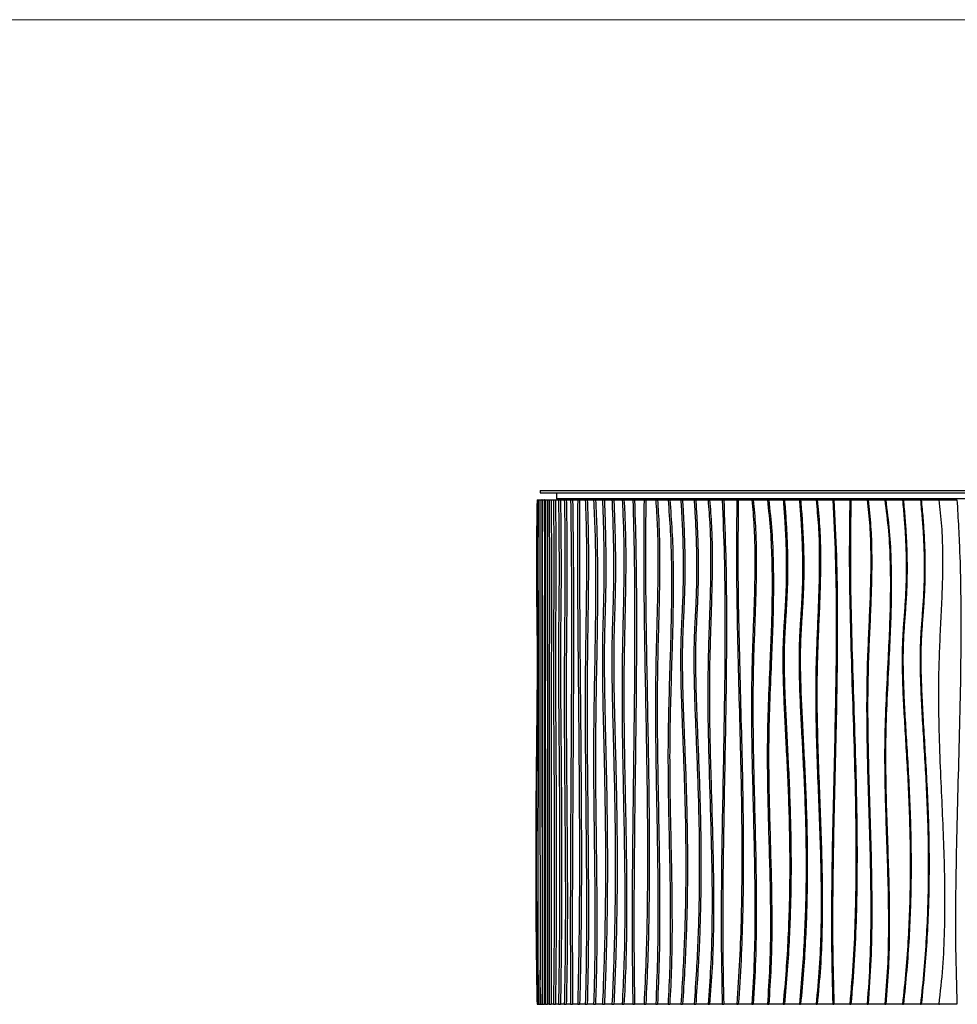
# Model space of a CAD drawing. Header units: millimetres. Extents: x 5 to 415, y 5 to 292.
# Tile 41 of 79: x 130 to 176, y 243 to 292. Entities that reach past the tile are written whole.
import ezdxf

# ---------------------------------------------------------------- set-up
doc = ezdxf.new("R2010")
doc.units = ezdxf.units.MM
doc.layers.add('TABELLA', color=7, linetype='Continuous')

msp = doc.modelspace()

# ---------------------------------------------------------------- linework, layer by layer
at = {"color": 7, "linetype": 'Continuous', "lineweight": 25}
for p, q in [((155.886, 268.756), (155.886, 268.656)), ((155.886, 268.756), (204.486, 268.756)), ((155.738, 268.306), (155.751, 268.306)), ((155.751, 268.306), (155.799, 268.306)), ((155.799, 268.306), (155.881, 268.306)), ((155.881, 268.306), (155.981, 268.306)), ((155.886, 268.656), (204.486, 268.656)), ((155.997, 268.306), (155.981, 268.306)), ((155.997, 268.306), (156.097, 268.306)), ((156.105, 268.306), (156.097, 268.306)), ((156.105, 268.306), (156.147, 268.306)), ((156.147, 268.306), (156.247, 268.306)), ((156.247, 268.306), (156.33, 268.306)), ((156.33, 268.306), (156.43, 268.306)), ((156.43, 268.306), (156.546, 268.306)), ((156.546, 268.306), (156.646, 268.306)), ((156.646, 268.306), (156.795, 268.306)), ((156.692, 268.656), (156.692, 268.356)), ((203.68, 268.356), (156.692, 268.356)), ((156.795, 268.306), (156.894, 268.306)), ((156.894, 268.306), (157.081, 268.306)), ((157.081, 268.306), (157.179, 268.306)), ((157.179, 268.306), (157.395, 268.306)), ((157.395, 268.306), (157.493, 268.306)), ((157.493, 268.306), (157.742, 268.306)), ((157.742, 268.306), (157.838, 268.306)), ((157.838, 268.306), (158.119, 268.306)), ((158.119, 268.306), (158.215, 268.306)), ((158.215, 268.306), (158.527, 268.306)), ((158.527, 268.306), (158.622, 268.306)), ((158.622, 268.306), (158.966, 268.306)), ((158.966, 268.306), (159.06, 268.306)), ((159.06, 268.306), (159.434, 268.306)), ((159.434, 268.306), (159.526, 268.306)), ((159.526, 268.306), (159.937, 268.306)), ((159.937, 268.306), (160.027, 268.306)), ((160.027, 268.306), (160.462, 268.306)), ((160.462, 268.306), (160.551, 268.306)), ((160.551, 268.306), (161.015, 268.306)), ((161.015, 268.306), (161.103, 268.306)), ((161.103, 268.306), (161.595, 268.306)), ((161.595, 268.306), (161.68, 268.306)), ((161.68, 268.306), (162.201, 268.306)), ((162.201, 268.306), (162.284, 268.306)), ((162.284, 268.306), (162.832, 268.306)), ((162.832, 268.306), (162.913, 268.306)), ((162.913, 268.306), (163.487, 268.306)), ((163.487, 268.306), (163.566, 268.306)), ((163.566, 268.306), (164.172, 268.306)), ((164.172, 268.306), (164.249, 268.306)), ((164.249, 268.306), (164.873, 268.306)), ((164.873, 268.306), (164.947, 268.306)), ((164.947, 268.306), (165.596, 268.306)), ((165.596, 268.306), (165.667, 268.306)), ((165.667, 268.306), (166.338, 268.306)), ((166.338, 268.306), (166.407, 268.306)), ((166.407, 268.306), (167.1, 268.306)), ((167.1, 268.306), (167.166, 268.306)), ((167.166, 268.306), (167.88, 268.306)), ((167.88, 268.306), (167.944, 268.306)), ((167.944, 268.306), (168.678, 268.306)), ((168.678, 268.306), (168.738, 268.306)), ((168.738, 268.306), (169.5, 268.306)), ((169.5, 268.306), (169.557, 268.306)), ((169.557, 268.306), (170.328, 268.306)), ((170.328, 268.306), (170.382, 268.306)), ((170.382, 268.306), (171.17, 268.306)), ((171.17, 268.306), (171.221, 268.306)), ((171.221, 268.306), (172.025, 268.306)), ((172.025, 268.306), (172.073, 268.306)), ((172.073, 268.306), (172.891, 268.306)), ((172.891, 268.306), (172.936, 268.306)), ((172.936, 268.306), (173.767, 268.306)), ((173.767, 268.306), (173.808, 268.306)), ((173.808, 268.306), (174.653, 268.306)), ((174.653, 268.306), (174.69, 268.306)), ((174.69, 268.306), (175.555, 268.306)), ((175.555, 268.306), (175.589, 268.306)), ((175.589, 268.306), (176.454, 268.306)), ((155.883, 245.098), (155.899, 243.406)), ((155.738, 243.406), (155.751, 243.406)), ((155.751, 243.406), (155.799, 243.406)), ((155.799, 243.406), (155.881, 243.406)), ((155.881, 243.406), (155.981, 243.406)), ((155.981, 243.406), (155.997, 243.406)), ((155.997, 243.406), (156.097, 243.406)), ((156.097, 243.406), (156.105, 243.406)), ((156.147, 243.406), (156.105, 243.406)), ((156.147, 243.406), (156.247, 243.406)), ((156.33, 243.406), (156.247, 243.406)), ((156.33, 243.406), (156.43, 243.406)), ((156.546, 243.406), (156.43, 243.406)), ((156.546, 243.406), (156.646, 243.406)), ((156.795, 243.406), (156.646, 243.406)), ((156.795, 243.406), (156.894, 243.406)), ((157.081, 243.406), (156.894, 243.406)), ((157.081, 243.406), (157.179, 243.406)), ((157.395, 243.406), (157.179, 243.406)), ((157.395, 243.406), (157.493, 243.406)), ((157.742, 243.406), (157.493, 243.406)), ((157.742, 243.406), (157.838, 243.406)), ((158.119, 243.406), (157.838, 243.406)), ((158.119, 243.406), (158.215, 243.406)), ((158.527, 243.406), (158.215, 243.406)), ((158.527, 243.406), (158.622, 243.406)), ((158.966, 243.406), (158.622, 243.406)), ((158.966, 243.406), (159.06, 243.406)), ((159.434, 243.406), (159.06, 243.406)), ((159.434, 243.406), (159.526, 243.406)), ((159.937, 243.406), (159.526, 243.406)), ((159.937, 243.406), (160.027, 243.406)), ((160.462, 243.406), (160.027, 243.406)), ((160.462, 243.406), (160.551, 243.406)), ((161.015, 243.406), (160.551, 243.406)), ((161.015, 243.406), (161.103, 243.406)), ((161.595, 243.406), (161.103, 243.406)), ((161.595, 243.406), (161.68, 243.406)), ((162.201, 243.406), (161.68, 243.406)), ((162.201, 243.406), (162.284, 243.406)), ((162.832, 243.406), (162.284, 243.406)), ((162.832, 243.406), (162.913, 243.406)), ((163.487, 243.406), (162.913, 243.406)), ((163.487, 243.406), (163.566, 243.406)), ((164.172, 243.406), (163.566, 243.406)), ((164.172, 243.406), (164.249, 243.406)), ((164.873, 243.406), (164.249, 243.406)), ((164.873, 243.406), (164.947, 243.406)), ((165.596, 243.406), (164.947, 243.406)), ((165.596, 243.406), (165.667, 243.406)), ((166.338, 243.406), (165.667, 243.406)), ((166.338, 243.406), (166.407, 243.406)), ((167.1, 243.406), (166.407, 243.406)), ((167.1, 243.406), (167.166, 243.406)), ((167.88, 243.406), (167.166, 243.406)), ((167.88, 243.406), (167.944, 243.406)), ((168.678, 243.406), (167.944, 243.406)), ((168.678, 243.406), (168.738, 243.406)), ((169.5, 243.406), (168.738, 243.406)), ((169.5, 243.406), (169.557, 243.406)), ((170.328, 243.406), (169.557, 243.406)), ((170.328, 243.406), (170.382, 243.406)), ((171.17, 243.406), (170.382, 243.406)), ((171.17, 243.406), (171.221, 243.406)), ((172.025, 243.406), (171.221, 243.406)), ((172.025, 243.406), (172.073, 243.406)), ((172.891, 243.406), (172.073, 243.406)), ((172.891, 243.406), (172.936, 243.406)), ((173.767, 243.406), (172.936, 243.406)), ((173.767, 243.406), (173.808, 243.406)), ((174.653, 243.406), (173.808, 243.406)), ((174.653, 243.406), (174.69, 243.406)), ((175.555, 243.406), (174.69, 243.406)), ((175.555, 243.406), (175.589, 243.406)), ((176.454, 243.406), (175.589, 243.406))]:
    msp.add_line(p, q, dxfattribs=at)
for points, knots in [([(155.738, 268.306), (155.733, 268.002), (155.723, 267.424), (155.714, 266.598), (155.708, 265.854), (155.705, 265.181), (155.706, 264.571), (155.708, 264.014), (155.714, 263.374), (155.723, 262.654), (155.734, 261.839), (155.741, 260.932), (155.741, 259.89), (155.734, 258.689), (155.722, 257.41), (155.707, 256.047), (155.692, 254.594), (155.679, 253.045), (155.671, 251.395), (155.67, 249.775), (155.676, 248.194), (155.688, 246.664), (155.707, 245.058), (155.727, 243.966), (155.738, 243.406)], [0, 0, 0, 0, 0.0367776, 0.0698355, 0.0995807, 0.1264174, 0.1507455, 0.1729586, 0.1934435, 0.2277612, 0.2598169, 0.2918548, 0.3369819, 0.3850726, 0.4363743, 0.4910896, 0.5494043, 0.611509, 0.6776136, 0.7479588, 0.8063853, 0.8677528, 0.9322295, 1, 1, 1, 1]), ([(155.751, 268.306), (155.747, 268.002), (155.74, 267.424), (155.732, 266.598), (155.728, 265.854), (155.726, 265.181), (155.726, 264.571), (155.728, 264.014), (155.732, 263.374), (155.739, 262.654), (155.748, 261.839), (155.754, 260.932), (155.754, 259.89), (155.748, 258.689), (155.739, 257.41), (155.727, 256.047), (155.716, 254.594), (155.706, 253.045), (155.7, 251.395), (155.699, 249.775), (155.703, 248.194), (155.712, 246.664), (155.728, 245.058), (155.743, 243.966), (155.751, 243.406)], [0, 0, 0, 0, 0.036778, 0.069835, 0.099581, 0.126417, 0.150745, 0.172959, 0.193444, 0.227761, 0.259817, 0.291855, 0.336982, 0.385073, 0.436374, 0.49109, 0.549404, 0.611509, 0.677614, 0.747959, 0.806385, 0.867753, 0.93223, 1, 1, 1, 1]), ([(155.799, 268.306), (155.795, 267.873), (155.786, 267.01), (155.782, 265.707), (155.783, 264.405), (155.787, 263.104), (155.793, 261.803), (155.8, 260.253), (155.802, 258.452), (155.798, 256.402), (155.79, 254.427), (155.782, 252.524), (155.776, 250.697), (155.772, 248.87), (155.774, 247.045), (155.781, 245.22), (155.793, 244.011), (155.799, 243.406)], [0, 0, 0, 0, 0.052431, 0.104616, 0.156778, 0.209001, 0.261279, 0.313571, 0.395731, 0.477948, 0.56023, 0.633694, 0.707091, 0.780375, 0.853546, 0.92669, 1, 1, 1, 1]), ([(155.881, 268.306), (155.879, 267.377), (155.873, 265.52), (155.871, 262.73), (155.872, 259.942), (155.875, 257.153), (155.879, 254.381), (155.883, 251.625), (155.885, 248.885), (155.886, 246.145), (155.883, 244.319), (155.881, 243.406)], [0, 0, 0, 0, 0.1120636, 0.2240162, 0.3359651, 0.4479495, 0.5599643, 0.6699835, 0.779986, 0.8899749, 1, 1, 1, 1]), ([(155.981, 268.306), (155.979, 267.377), (155.973, 265.52), (155.971, 262.73), (155.972, 259.942), (155.975, 257.153), (155.979, 254.381), (155.983, 251.625), (155.985, 248.885), (155.985, 246.145), (155.983, 244.319), (155.981, 243.406)], [0, 0, 0, 0, 0.1120636, 0.2240162, 0.3359651, 0.4479495, 0.5599643, 0.6699835, 0.779986, 0.8899749, 1, 1, 1, 1]), ([(155.997, 268.306), (155.997, 267.376), (155.998, 265.516), (155.997, 262.725), (155.996, 259.933), (155.995, 257.141), (155.994, 254.549), (155.993, 252.157), (155.993, 249.966), (155.994, 247.776), (155.995, 245.587), (155.996, 244.133), (155.997, 243.406)], [0, 0, 0, 0, 0.111934, 0.223961, 0.336079, 0.44823, 0.560338, 0.648348, 0.736281, 0.824152, 0.912022, 1, 1, 1, 1]), ([(156.097, 268.306), (156.097, 267.376), (156.098, 265.516), (156.097, 262.725), (156.096, 259.933), (156.095, 257.141), (156.094, 254.549), (156.093, 252.157), (156.093, 249.966), (156.094, 247.776), (156.095, 245.587), (156.096, 244.133), (156.097, 243.406)], [0, 0, 0, 0, 0.111934, 0.223961, 0.336079, 0.44823, 0.560338, 0.648348, 0.736281, 0.824152, 0.912022, 1, 1, 1, 1]), ([(156.147, 268.306), (156.148, 267.873), (156.151, 267.01), (156.152, 265.707), (156.152, 264.406), (156.151, 263.105), (156.149, 261.804), (156.147, 260.255), (156.146, 258.457), (156.146, 256.41), (156.148, 254.315), (156.15, 252.172), (156.152, 249.98), (156.152, 247.788), (156.151, 245.594), (156.148, 244.136), (156.147, 243.406)], [0, 0, 0, 0, 0.052421, 0.104622, 0.156803, 0.209041, 0.261328, 0.313621, 0.395738, 0.477846, 0.559985, 0.648008, 0.736005, 0.823955, 0.9119, 1, 1, 1, 1]), ([(156.247, 268.306), (156.248, 267.873), (156.251, 267.01), (156.252, 265.707), (156.252, 264.406), (156.251, 263.105), (156.249, 261.804), (156.247, 260.255), (156.246, 258.457), (156.246, 256.41), (156.248, 254.315), (156.25, 252.172), (156.252, 249.98), (156.252, 247.788), (156.251, 245.594), (156.248, 244.136), (156.247, 243.406)], [0, 0, 0, 0, 0.052421, 0.104622, 0.156803, 0.209041, 0.261328, 0.313621, 0.395738, 0.477846, 0.559985, 0.648008, 0.736005, 0.823955, 0.9119, 1, 1, 1, 1]), ([(156.33, 268.306), (156.335, 267.79), (156.344, 266.76), (156.349, 265.2), (156.35, 263.639), (156.347, 262.076), (156.341, 260.351), (156.334, 258.463), (156.329, 256.412), (156.33, 254.435), (156.334, 252.534), (156.338, 250.707), (156.342, 248.882), (156.343, 247.056), (156.341, 245.228), (156.334, 244.014), (156.33, 243.406)], [0, 0, 0, 0, 0.062695, 0.125195, 0.187748, 0.250452, 0.313296, 0.39568, 0.477991, 0.560181, 0.633534, 0.70686, 0.780132, 0.853345, 0.92657, 1, 1, 1, 1]), ([(156.43, 268.306), (156.434, 267.79), (156.444, 266.76), (156.449, 265.2), (156.45, 263.639), (156.447, 262.076), (156.441, 260.351), (156.434, 258.463), (156.429, 256.412), (156.43, 254.435), (156.433, 252.534), (156.438, 250.707), (156.442, 248.882), (156.443, 247.056), (156.44, 245.228), (156.433, 244.014), (156.43, 243.406)], [0, 0, 0, 0, 0.062695, 0.125195, 0.187748, 0.250452, 0.313296, 0.39568, 0.477991, 0.560181, 0.633534, 0.70686, 0.780132, 0.853345, 0.92657, 1, 1, 1, 1]), ([(156.546, 268.306), (156.549, 268.002), (156.555, 267.424), (156.561, 266.598), (156.565, 265.854), (156.567, 265.181), (156.566, 264.571), (156.565, 264.014), (156.561, 263.374), (156.556, 262.654), (156.549, 261.839), (156.544, 260.932), (156.544, 259.89), (156.549, 258.689), (156.556, 257.41), (156.565, 256.047), (156.575, 254.594), (156.583, 253.045), (156.588, 251.395), (156.589, 249.775), (156.585, 248.194), (156.578, 246.664), (156.565, 245.058), (156.553, 243.966), (156.546, 243.406)], [0, 0, 0, 0, 0.036778, 0.069835, 0.099581, 0.126417, 0.150745, 0.172959, 0.193444, 0.227761, 0.259817, 0.291855, 0.336982, 0.385073, 0.436374, 0.49109, 0.549404, 0.611509, 0.677614, 0.747959, 0.806385, 0.867753, 0.93223, 1, 1, 1, 1]), ([(156.646, 268.306), (156.649, 268.002), (156.655, 267.424), (156.661, 266.598), (156.665, 265.854), (156.666, 265.181), (156.666, 264.571), (156.664, 264.014), (156.661, 263.374), (156.655, 262.654), (156.648, 261.839), (156.643, 260.932), (156.644, 259.89), (156.648, 258.689), (156.656, 257.41), (156.665, 256.047), (156.674, 254.594), (156.682, 253.045), (156.687, 251.395), (156.688, 249.775), (156.685, 248.194), (156.677, 246.664), (156.665, 245.058), (156.652, 243.966), (156.646, 243.406)], [0, 0, 0, 0, 0.036778, 0.069835, 0.099581, 0.126417, 0.150745, 0.172959, 0.193444, 0.227761, 0.259817, 0.291855, 0.336982, 0.385073, 0.436374, 0.49109, 0.549404, 0.611509, 0.677614, 0.747959, 0.806385, 0.867753, 0.93223, 1, 1, 1, 1]), ([(156.795, 268.306), (156.8, 268.002), (156.808, 267.424), (156.816, 266.598), (156.821, 265.854), (156.823, 265.181), (156.823, 264.571), (156.821, 264.014), (156.816, 263.374), (156.808, 262.654), (156.799, 261.839), (156.792, 260.932), (156.792, 259.89), (156.799, 258.689), (156.809, 257.41), (156.822, 256.047), (156.834, 254.594), (156.845, 253.045), (156.852, 251.395), (156.853, 249.775), (156.849, 248.194), (156.838, 246.664), (156.821, 245.058), (156.804, 243.966), (156.795, 243.406)], [0, 0, 0, 0, 0.036778, 0.069835, 0.099581, 0.126417, 0.150745, 0.172959, 0.193444, 0.227761, 0.259817, 0.291855, 0.336982, 0.385073, 0.436374, 0.49109, 0.549404, 0.611509, 0.677614, 0.747959, 0.806385, 0.867753, 0.93223, 1, 1, 1, 1]), ([(156.894, 268.306), (156.899, 268.002), (156.907, 267.424), (156.915, 266.598), (156.92, 265.854), (156.922, 265.181), (156.922, 264.571), (156.92, 264.014), (156.915, 263.374), (156.907, 262.654), (156.898, 261.839), (156.891, 260.932), (156.891, 259.89), (156.898, 258.689), (156.908, 257.41), (156.921, 256.047), (156.933, 254.594), (156.944, 253.045), (156.951, 251.395), (156.952, 249.775), (156.948, 248.194), (156.937, 246.664), (156.92, 245.058), (156.903, 243.966), (156.894, 243.406)], [0, 0, 0, 0, 0.036778, 0.069835, 0.099581, 0.126417, 0.150745, 0.172959, 0.193444, 0.227761, 0.259817, 0.291855, 0.336982, 0.385073, 0.436374, 0.49109, 0.549404, 0.611509, 0.677614, 0.747959, 0.806385, 0.867753, 0.93223, 1, 1, 1, 1]), ([(157.081, 268.306), (157.09, 267.873), (157.109, 267.01), (157.117, 265.707), (157.115, 264.405), (157.105, 263.104), (157.093, 261.803), (157.08, 260.253), (157.076, 258.452), (157.084, 256.402), (157.099, 254.427), (157.115, 252.524), (157.129, 250.697), (157.136, 248.87), (157.133, 247.045), (157.119, 245.22), (157.093, 244.011), (157.081, 243.406)], [0, 0, 0, 0, 0.0524314, 0.1046165, 0.1567784, 0.2090007, 0.2612785, 0.3135711, 0.3957307, 0.477948, 0.5602295, 0.6336943, 0.7070915, 0.7803746, 0.8535463, 0.9266898, 1, 1, 1, 1]), ([(157.179, 268.306), (157.189, 267.873), (157.207, 267.01), (157.215, 265.707), (157.213, 264.405), (157.204, 263.104), (157.192, 261.803), (157.178, 260.253), (157.174, 258.452), (157.183, 256.402), (157.197, 254.427), (157.214, 252.524), (157.227, 250.697), (157.235, 248.87), (157.232, 247.045), (157.217, 245.22), (157.192, 244.011), (157.179, 243.406)], [0, 0, 0, 0, 0.0524314, 0.1046165, 0.1567784, 0.2090007, 0.2612785, 0.3135711, 0.3957307, 0.477948, 0.5602295, 0.6336943, 0.7070915, 0.7803746, 0.8535463, 0.9266898, 1, 1, 1, 1]), ([(157.395, 268.306), (157.407, 267.377), (157.43, 265.52), (157.439, 262.73), (157.436, 259.942), (157.423, 257.153), (157.406, 254.381), (157.39, 251.625), (157.379, 248.885), (157.377, 246.145), (157.389, 244.319), (157.395, 243.406)], [0, 0, 0, 0, 0.1120636, 0.2240162, 0.3359651, 0.4479495, 0.5599643, 0.6699835, 0.779986, 0.8899749, 1, 1, 1, 1]), ([(157.493, 268.306), (157.505, 267.377), (157.528, 265.52), (157.537, 262.73), (157.534, 259.942), (157.521, 257.153), (157.504, 254.381), (157.487, 251.625), (157.477, 248.885), (157.475, 246.145), (157.487, 244.319), (157.493, 243.406)], [0, 0, 0, 0, 0.1120636, 0.2240162, 0.3359651, 0.4479495, 0.5599643, 0.6699835, 0.779986, 0.8899749, 1, 1, 1, 1]), ([(157.742, 268.306), (157.737, 267.376), (157.729, 265.516), (157.742, 262.725), (157.765, 259.933), (157.792, 257.141), (157.814, 254.549), (157.827, 252.157), (157.83, 249.966), (157.819, 247.776), (157.793, 245.587), (157.759, 244.133), (157.742, 243.406)], [0, 0, 0, 0, 0.111934, 0.223961, 0.336079, 0.44823, 0.560338, 0.648348, 0.736281, 0.824152, 0.912022, 1, 1, 1, 1]), ([(157.838, 268.306), (157.834, 267.376), (157.826, 265.516), (157.839, 262.725), (157.862, 259.933), (157.889, 257.141), (157.911, 254.549), (157.924, 252.157), (157.927, 249.966), (157.916, 247.776), (157.89, 245.587), (157.856, 244.133), (157.838, 243.406)], [0, 0, 0, 0, 0.111934, 0.223961, 0.336079, 0.44823, 0.560338, 0.648348, 0.736281, 0.824152, 0.912022, 1, 1, 1, 1]), ([(158.119, 268.306), (158.134, 267.873), (158.164, 267.01), (158.177, 265.707), (158.175, 264.406), (158.161, 263.105), (158.141, 261.804), (158.119, 260.255), (158.108, 258.457), (158.114, 256.41), (158.131, 254.315), (158.153, 252.172), (158.172, 249.98), (158.179, 247.788), (158.168, 245.594), (158.135, 244.136), (158.119, 243.406)], [0, 0, 0, 0, 0.052421, 0.104622, 0.156803, 0.209041, 0.261328, 0.313621, 0.395738, 0.477846, 0.559985, 0.648008, 0.736005, 0.823955, 0.9119, 1, 1, 1, 1]), ([(158.215, 268.306), (158.23, 267.873), (158.26, 267.01), (158.273, 265.707), (158.271, 264.406), (158.256, 263.105), (158.237, 261.804), (158.215, 260.255), (158.203, 258.457), (158.209, 256.41), (158.227, 254.315), (158.249, 252.172), (158.268, 249.98), (158.275, 247.788), (158.264, 245.594), (158.231, 244.136), (158.215, 243.406)], [0, 0, 0, 0, 0.052421, 0.104622, 0.156803, 0.209041, 0.261328, 0.313621, 0.395738, 0.477846, 0.559985, 0.648008, 0.736005, 0.823955, 0.9119, 1, 1, 1, 1]), ([(158.527, 268.306), (158.551, 267.79), (158.599, 266.76), (158.625, 265.2), (158.628, 263.639), (158.612, 262.076), (158.584, 260.351), (158.548, 258.463), (158.522, 256.412), (158.526, 254.435), (158.546, 252.534), (158.569, 250.707), (158.589, 248.882), (158.595, 247.056), (158.582, 245.228), (158.546, 244.014), (158.527, 243.406)], [0, 0, 0, 0, 0.062695, 0.125195, 0.187748, 0.250452, 0.313296, 0.39568, 0.477991, 0.560181, 0.633534, 0.70686, 0.780132, 0.853345, 0.92657, 1, 1, 1, 1]), ([(158.622, 268.306), (158.646, 267.79), (158.693, 266.76), (158.72, 265.2), (158.723, 263.639), (158.707, 262.076), (158.678, 260.351), (158.643, 258.463), (158.617, 256.412), (158.621, 254.435), (158.64, 252.534), (158.664, 250.707), (158.683, 248.882), (158.689, 247.056), (158.676, 245.228), (158.64, 244.014), (158.622, 243.406)], [0, 0, 0, 0, 0.062695, 0.125195, 0.187748, 0.250452, 0.313296, 0.39568, 0.477991, 0.560181, 0.633534, 0.70686, 0.780132, 0.853345, 0.92657, 1, 1, 1, 1]), ([(158.966, 268.306), (158.977, 268.002), (158.998, 267.424), (159.019, 266.598), (159.032, 265.854), (159.038, 265.181), (159.037, 264.571), (159.031, 264.014), (159.019, 263.374), (158.999, 262.654), (158.975, 261.839), (158.958, 260.932), (158.958, 259.89), (158.974, 258.689), (159.001, 257.41), (159.034, 256.047), (159.067, 254.594), (159.095, 253.045), (159.113, 251.395), (159.116, 249.775), (159.103, 248.194), (159.076, 246.664), (159.033, 245.058), (158.989, 243.966), (158.966, 243.406)], [0, 0, 0, 0, 0.036778, 0.069835, 0.099581, 0.126417, 0.150745, 0.172959, 0.193444, 0.227761, 0.259817, 0.291855, 0.336982, 0.385073, 0.436374, 0.49109, 0.549404, 0.611509, 0.677614, 0.747959, 0.806385, 0.867753, 0.93223, 1, 1, 1, 1]), ([(159.06, 268.306), (159.071, 268.002), (159.091, 267.424), (159.113, 266.598), (159.126, 265.854), (159.131, 265.181), (159.13, 264.571), (159.124, 264.014), (159.112, 263.374), (159.093, 262.654), (159.068, 261.839), (159.051, 260.932), (159.052, 259.89), (159.068, 258.689), (159.095, 257.41), (159.127, 256.047), (159.16, 254.594), (159.188, 253.045), (159.206, 251.395), (159.209, 249.775), (159.197, 248.194), (159.17, 246.664), (159.127, 245.058), (159.082, 243.966), (159.06, 243.406)], [0, 0, 0, 0, 0.036778, 0.069835, 0.099581, 0.126417, 0.150745, 0.172959, 0.193444, 0.227761, 0.259817, 0.291855, 0.336982, 0.385073, 0.436374, 0.49109, 0.549404, 0.611509, 0.677614, 0.747959, 0.806385, 0.867753, 0.93223, 1, 1, 1, 1]), ([(159.434, 268.306), (159.446, 268.002), (159.469, 267.424), (159.492, 266.598), (159.507, 265.854), (159.512, 265.181), (159.512, 264.571), (159.505, 264.014), (159.492, 263.374), (159.47, 262.654), (159.443, 261.839), (159.425, 260.932), (159.425, 259.89), (159.443, 258.689), (159.472, 257.41), (159.508, 256.047), (159.544, 254.594), (159.575, 253.045), (159.595, 251.395), (159.598, 249.775), (159.585, 248.194), (159.555, 246.664), (159.507, 245.058), (159.459, 243.966), (159.434, 243.406)], [0, 0, 0, 0, 0.036778, 0.069835, 0.099581, 0.126417, 0.150745, 0.172959, 0.193444, 0.227761, 0.259817, 0.291855, 0.336982, 0.385073, 0.436374, 0.49109, 0.549404, 0.611509, 0.677614, 0.747959, 0.806385, 0.867753, 0.93223, 1, 1, 1, 1]), ([(159.526, 268.306), (159.538, 268.002), (159.561, 267.424), (159.584, 266.598), (159.599, 265.854), (159.605, 265.181), (159.604, 264.571), (159.597, 264.014), (159.584, 263.374), (159.562, 262.654), (159.535, 261.839), (159.517, 260.932), (159.517, 259.89), (159.535, 258.689), (159.564, 257.41), (159.6, 256.047), (159.636, 254.594), (159.667, 253.045), (159.687, 251.395), (159.69, 249.775), (159.677, 248.194), (159.647, 246.664), (159.6, 245.058), (159.551, 243.966), (159.526, 243.406)], [0, 0, 0, 0, 0.036778, 0.069835, 0.099581, 0.126417, 0.150745, 0.172959, 0.193444, 0.227761, 0.259817, 0.291855, 0.336982, 0.385073, 0.436374, 0.49109, 0.549404, 0.611509, 0.677614, 0.747959, 0.806385, 0.867753, 0.93223, 1, 1, 1, 1]), ([(159.937, 268.306), (159.959, 267.873), (160.005, 267.01), (160.024, 265.707), (160.019, 264.405), (159.996, 263.104), (159.967, 261.803), (159.935, 260.253), (159.924, 258.452), (159.945, 256.402), (159.981, 254.427), (160.02, 252.524), (160.053, 250.697), (160.071, 248.87), (160.064, 247.045), (160.028, 245.22), (159.967, 244.011), (159.937, 243.406)], [0, 0, 0, 0, 0.0524314, 0.1046165, 0.1567784, 0.2090007, 0.2612785, 0.3135711, 0.3957307, 0.477948, 0.5602295, 0.6336943, 0.7070915, 0.7803746, 0.8535463, 0.9266898, 1, 1, 1, 1]), ([(160.027, 268.306), (160.05, 267.873), (160.096, 267.01), (160.115, 265.707), (160.11, 264.405), (160.087, 263.104), (160.058, 261.803), (160.026, 260.253), (160.015, 258.452), (160.035, 256.402), (160.072, 254.427), (160.111, 252.524), (160.143, 250.697), (160.162, 248.87), (160.155, 247.045), (160.119, 245.22), (160.058, 244.011), (160.027, 243.406)], [0, 0, 0, 0, 0.0524314, 0.1046165, 0.1567784, 0.2090007, 0.2612785, 0.3135711, 0.3957307, 0.477948, 0.5602295, 0.6336943, 0.7070915, 0.7803746, 0.8535463, 0.9266898, 1, 1, 1, 1]), ([(160.462, 268.306), (160.487, 267.377), (160.538, 265.52), (160.557, 262.73), (160.55, 259.942), (160.522, 257.153), (160.486, 254.381), (160.45, 251.625), (160.427, 248.885), (160.423, 246.145), (160.449, 244.319), (160.462, 243.406)], [0, 0, 0, 0, 0.1120636, 0.2240162, 0.3359651, 0.4479495, 0.5599643, 0.6699835, 0.779986, 0.8899749, 1, 1, 1, 1]), ([(160.551, 268.306), (160.576, 267.377), (160.626, 265.52), (160.646, 262.73), (160.639, 259.942), (160.611, 257.153), (160.574, 254.381), (160.539, 251.625), (160.516, 248.885), (160.512, 246.145), (160.538, 244.319), (160.551, 243.406)], [0, 0, 0, 0, 0.1120636, 0.2240162, 0.3359651, 0.4479495, 0.5599643, 0.6699835, 0.779986, 0.8899749, 1, 1, 1, 1]), ([(161.015, 268.306), (161.007, 267.376), (160.991, 265.516), (161.017, 262.725), (161.061, 259.933), (161.115, 257.141), (161.159, 254.549), (161.185, 252.157), (161.19, 249.966), (161.169, 247.776), (161.118, 245.587), (161.05, 244.133), (161.015, 243.406)], [0, 0, 0, 0, 0.111934, 0.223961, 0.336079, 0.44823, 0.560338, 0.648348, 0.736281, 0.824152, 0.912022, 1, 1, 1, 1]), ([(161.103, 268.306), (161.094, 267.376), (161.078, 265.516), (161.104, 262.725), (161.148, 259.933), (161.202, 257.141), (161.246, 254.549), (161.272, 252.157), (161.277, 249.966), (161.256, 247.776), (161.205, 245.587), (161.137, 244.133), (161.103, 243.406)], [0, 0, 0, 0, 0.111934, 0.223961, 0.336079, 0.44823, 0.560338, 0.648348, 0.736281, 0.824152, 0.912022, 1, 1, 1, 1]), ([(161.595, 268.306), (161.623, 267.873), (161.678, 267.01), (161.703, 265.707), (161.698, 264.406), (161.672, 263.105), (161.636, 261.804), (161.595, 260.255), (161.574, 258.457), (161.585, 256.41), (161.617, 254.315), (161.657, 252.172), (161.693, 249.98), (161.705, 247.788), (161.686, 245.594), (161.625, 244.136), (161.595, 243.406)], [0, 0, 0, 0, 0.052421, 0.104622, 0.156803, 0.209041, 0.261328, 0.313621, 0.395738, 0.477846, 0.559985, 0.648008, 0.736005, 0.823955, 0.9119, 1, 1, 1, 1]), ([(161.68, 268.306), (161.708, 267.873), (161.763, 267.01), (161.788, 265.707), (161.783, 264.406), (161.757, 263.105), (161.721, 261.804), (161.68, 260.255), (161.659, 258.457), (161.67, 256.41), (161.702, 254.315), (161.743, 252.172), (161.778, 249.98), (161.791, 247.788), (161.771, 245.594), (161.711, 244.136), (161.68, 243.406)], [0, 0, 0, 0, 0.052421, 0.104622, 0.156803, 0.209041, 0.261328, 0.313621, 0.395738, 0.477846, 0.559985, 0.648008, 0.736005, 0.823955, 0.9119, 1, 1, 1, 1]), ([(162.201, 268.306), (162.242, 267.79), (162.324, 266.76), (162.37, 265.2), (162.376, 263.639), (162.348, 262.076), (162.298, 260.351), (162.237, 258.463), (162.192, 256.412), (162.199, 254.435), (162.233, 252.534), (162.273, 250.707), (162.307, 248.882), (162.317, 247.056), (162.295, 245.228), (162.232, 244.014), (162.201, 243.406)], [0, 0, 0, 0, 0.062695, 0.125195, 0.187748, 0.250452, 0.313296, 0.39568, 0.477991, 0.560181, 0.633534, 0.70686, 0.780132, 0.853345, 0.92657, 1, 1, 1, 1]), ([(162.284, 268.306), (162.325, 267.79), (162.408, 266.76), (162.454, 265.2), (162.459, 263.639), (162.432, 262.076), (162.382, 260.351), (162.32, 258.463), (162.275, 256.412), (162.282, 254.435), (162.316, 252.534), (162.356, 250.707), (162.39, 248.882), (162.401, 247.056), (162.378, 245.228), (162.316, 244.014), (162.284, 243.406)], [0, 0, 0, 0, 0.062695, 0.125195, 0.187748, 0.250452, 0.313296, 0.39568, 0.477991, 0.560181, 0.633534, 0.70686, 0.780132, 0.853345, 0.92657, 1, 1, 1, 1]), ([(162.832, 268.306), (162.85, 268.002), (162.884, 267.424), (162.92, 266.598), (162.941, 265.854), (162.95, 265.181), (162.948, 264.571), (162.939, 264.014), (162.919, 263.374), (162.887, 262.654), (162.846, 261.839), (162.818, 260.932), (162.819, 259.89), (162.845, 258.689), (162.89, 257.41), (162.943, 256.047), (162.998, 254.594), (163.044, 253.045), (163.074, 251.395), (163.079, 249.775), (163.058, 248.194), (163.014, 246.664), (162.942, 245.058), (162.869, 243.966), (162.832, 243.406)], [0, 0, 0, 0, 0.036778, 0.069835, 0.099581, 0.126417, 0.150745, 0.172959, 0.193444, 0.227761, 0.259817, 0.291855, 0.336982, 0.385073, 0.436374, 0.49109, 0.549404, 0.611509, 0.677614, 0.747959, 0.806385, 0.867753, 0.93223, 1, 1, 1, 1]), ([(162.913, 268.306), (162.931, 268.002), (162.966, 267.424), (163.001, 266.598), (163.022, 265.854), (163.031, 265.181), (163.03, 264.571), (163.02, 264.014), (163, 263.374), (162.968, 262.654), (162.927, 261.839), (162.899, 260.932), (162.9, 259.89), (162.926, 258.689), (162.971, 257.41), (163.024, 256.047), (163.079, 254.594), (163.125, 253.045), (163.155, 251.395), (163.16, 249.775), (163.139, 248.194), (163.095, 246.664), (163.023, 245.058), (162.95, 243.966), (162.913, 243.406)], [0, 0, 0, 0, 0.036778, 0.069835, 0.099581, 0.126417, 0.150745, 0.172959, 0.193444, 0.227761, 0.259817, 0.291855, 0.336982, 0.385073, 0.436374, 0.49109, 0.549404, 0.611509, 0.677614, 0.747959, 0.806385, 0.867753, 0.93223, 1, 1, 1, 1]), ([(163.487, 268.306), (163.506, 268.002), (163.542, 267.424), (163.579, 266.598), (163.601, 265.854), (163.611, 265.181), (163.609, 264.571), (163.599, 264.014), (163.578, 263.374), (163.544, 262.654), (163.502, 261.839), (163.472, 260.932), (163.473, 259.89), (163.501, 258.689), (163.547, 257.41), (163.604, 256.047), (163.661, 254.594), (163.71, 253.045), (163.741, 251.395), (163.746, 249.775), (163.724, 248.194), (163.678, 246.664), (163.603, 245.058), (163.526, 243.966), (163.487, 243.406)], [0, 0, 0, 0, 0.036778, 0.069835, 0.099581, 0.126417, 0.150745, 0.172959, 0.193444, 0.227761, 0.259817, 0.291855, 0.336982, 0.385073, 0.436374, 0.49109, 0.549404, 0.611509, 0.677614, 0.747959, 0.806385, 0.867753, 0.93223, 1, 1, 1, 1]), ([(163.566, 268.306), (163.585, 268.002), (163.621, 267.424), (163.658, 266.598), (163.68, 265.854), (163.69, 265.181), (163.688, 264.571), (163.678, 264.014), (163.657, 263.374), (163.623, 262.654), (163.58, 261.839), (163.551, 260.932), (163.552, 259.89), (163.58, 258.689), (163.626, 257.41), (163.683, 256.047), (163.74, 254.594), (163.789, 253.045), (163.82, 251.395), (163.825, 249.775), (163.803, 248.194), (163.757, 246.664), (163.682, 245.058), (163.605, 243.966), (163.566, 243.406)], [0, 0, 0, 0, 0.036778, 0.069835, 0.099581, 0.126417, 0.150745, 0.172959, 0.193444, 0.227761, 0.259817, 0.291855, 0.336982, 0.385073, 0.436374, 0.49109, 0.549404, 0.611509, 0.677614, 0.747959, 0.806385, 0.867753, 0.93223, 1, 1, 1, 1]), ([(164.172, 268.306), (164.207, 267.873), (164.277, 267.01), (164.305, 265.707), (164.298, 264.405), (164.263, 263.104), (164.219, 261.803), (164.17, 260.253), (164.154, 258.452), (164.185, 256.402), (164.24, 254.427), (164.3, 252.524), (164.349, 250.697), (164.377, 248.87), (164.367, 247.045), (164.312, 245.22), (164.219, 244.011), (164.172, 243.406)], [0, 0, 0, 0, 0.052431, 0.104616, 0.156778, 0.209001, 0.261279, 0.313571, 0.395731, 0.477948, 0.56023, 0.633694, 0.707091, 0.780375, 0.853546, 0.92669, 1, 1, 1, 1]), ([(164.249, 268.306), (164.284, 267.873), (164.353, 267.01), (164.382, 265.707), (164.374, 264.405), (164.34, 263.104), (164.295, 261.803), (164.246, 260.253), (164.23, 258.452), (164.261, 256.402), (164.316, 254.427), (164.376, 252.524), (164.425, 250.697), (164.453, 248.87), (164.443, 247.045), (164.388, 245.22), (164.295, 244.011), (164.249, 243.406)], [0, 0, 0, 0, 0.052431, 0.104616, 0.156778, 0.209001, 0.261279, 0.313571, 0.395731, 0.477948, 0.56023, 0.633694, 0.707091, 0.780375, 0.853546, 0.92669, 1, 1, 1, 1]), ([(164.873, 268.306), (164.91, 267.377), (164.984, 265.52), (165.013, 262.73), (165.003, 259.942), (164.962, 257.153), (164.908, 254.381), (164.856, 251.625), (164.822, 248.885), (164.816, 246.145), (164.854, 244.319), (164.873, 243.406)], [0, 0, 0, 0, 0.1120636, 0.2240162, 0.3359651, 0.4479495, 0.5599643, 0.6699835, 0.779986, 0.8899749, 1, 1, 1, 1]), ([(164.947, 268.306), (164.984, 267.377), (165.058, 265.52), (165.087, 262.73), (165.077, 259.942), (165.036, 257.153), (164.982, 254.381), (164.93, 251.625), (164.896, 248.885), (164.89, 246.145), (164.928, 244.319), (164.947, 243.406)], [0, 0, 0, 0, 0.1120636, 0.2240162, 0.3359651, 0.4479495, 0.5599643, 0.6699835, 0.779986, 0.8899749, 1, 1, 1, 1]), ([(165.596, 268.306), (165.584, 267.376), (165.561, 265.516), (165.598, 262.725), (165.661, 259.933), (165.737, 257.141), (165.801, 254.549), (165.838, 252.157), (165.845, 249.966), (165.814, 247.776), (165.742, 245.587), (165.644, 244.133), (165.596, 243.406)], [0, 0, 0, 0, 0.111934, 0.223961, 0.336079, 0.44823, 0.560338, 0.648348, 0.736281, 0.824152, 0.912022, 1, 1, 1, 1]), ([(165.667, 268.306), (165.656, 267.376), (165.632, 265.516), (165.669, 262.725), (165.732, 259.933), (165.809, 257.141), (165.872, 254.549), (165.909, 252.157), (165.917, 249.966), (165.886, 247.776), (165.813, 245.587), (165.716, 244.133), (165.667, 243.406)], [0, 0, 0, 0, 0.111934, 0.223961, 0.336079, 0.44823, 0.560338, 0.648348, 0.736281, 0.824152, 0.912022, 1, 1, 1, 1]), ([(166.338, 268.306), (166.377, 267.873), (166.453, 267.01), (166.487, 265.707), (166.481, 264.406), (166.444, 263.105), (166.395, 261.804), (166.337, 260.255), (166.309, 258.457), (166.324, 256.41), (166.368, 254.315), (166.425, 252.172), (166.474, 249.98), (166.491, 247.788), (166.464, 245.594), (166.38, 244.136), (166.338, 243.406)], [0, 0, 0, 0, 0.052421, 0.104622, 0.156803, 0.209041, 0.261328, 0.313621, 0.395738, 0.477846, 0.559985, 0.648008, 0.736005, 0.823955, 0.9119, 1, 1, 1, 1]), ([(166.407, 268.306), (166.446, 267.873), (166.522, 267.01), (166.556, 265.707), (166.55, 264.406), (166.513, 263.105), (166.463, 261.804), (166.406, 260.255), (166.378, 258.457), (166.393, 256.41), (166.437, 254.315), (166.493, 252.172), (166.543, 249.98), (166.56, 247.788), (166.532, 245.594), (166.449, 244.136), (166.407, 243.406)], [0, 0, 0, 0, 0.052421, 0.104622, 0.156803, 0.209041, 0.261328, 0.313621, 0.395738, 0.477846, 0.559985, 0.648008, 0.736005, 0.823955, 0.9119, 1, 1, 1, 1]), ([(167.1, 268.306), (167.156, 267.79), (167.267, 266.76), (167.33, 265.2), (167.337, 263.639), (167.3, 262.076), (167.232, 260.351), (167.149, 258.463), (167.088, 256.412), (167.098, 254.435), (167.143, 252.534), (167.198, 250.707), (167.244, 248.882), (167.258, 247.056), (167.227, 245.228), (167.143, 244.014), (167.1, 243.406)], [0, 0, 0, 0, 0.062695, 0.125195, 0.187748, 0.250452, 0.313296, 0.39568, 0.477991, 0.560181, 0.633534, 0.70686, 0.780132, 0.853345, 0.92657, 1, 1, 1, 1]), ([(167.166, 268.306), (167.222, 267.79), (167.334, 266.76), (167.396, 265.2), (167.403, 263.639), (167.366, 262.076), (167.298, 260.351), (167.215, 258.463), (167.154, 256.412), (167.164, 254.435), (167.209, 252.534), (167.264, 250.707), (167.31, 248.882), (167.324, 247.056), (167.293, 245.228), (167.209, 244.014), (167.166, 243.406)], [0, 0, 0, 0, 0.062695, 0.125195, 0.187748, 0.250452, 0.313296, 0.39568, 0.477991, 0.560181, 0.633534, 0.70686, 0.780132, 0.853345, 0.92657, 1, 1, 1, 1]), ([(167.88, 268.306), (167.904, 268.002), (167.95, 267.424), (167.997, 266.598), (168.025, 265.854), (168.037, 265.181), (168.035, 264.571), (168.022, 264.014), (167.996, 263.374), (167.953, 262.654), (167.899, 261.839), (167.862, 260.932), (167.863, 259.89), (167.898, 258.689), (167.957, 257.41), (168.028, 256.047), (168.1, 254.594), (168.161, 253.045), (168.201, 251.395), (168.207, 249.775), (168.18, 248.194), (168.121, 246.664), (168.027, 245.058), (167.93, 243.966), (167.88, 243.406)], [0, 0, 0, 0, 0.036778, 0.069835, 0.099581, 0.126417, 0.150745, 0.172959, 0.193444, 0.227761, 0.259817, 0.291855, 0.336982, 0.385073, 0.436374, 0.49109, 0.549404, 0.611509, 0.677614, 0.747959, 0.806385, 0.867753, 0.93223, 1, 1, 1, 1]), ([(167.944, 268.306), (167.968, 268.002), (168.013, 267.424), (168.06, 266.598), (168.088, 265.854), (168.1, 265.181), (168.098, 264.571), (168.085, 264.014), (168.059, 263.374), (168.016, 262.654), (167.962, 261.839), (167.925, 260.932), (167.926, 259.89), (167.961, 258.689), (168.02, 257.41), (168.091, 256.047), (168.163, 254.594), (168.225, 253.045), (168.265, 251.395), (168.271, 249.775), (168.243, 248.194), (168.184, 246.664), (168.09, 245.058), (167.993, 243.966), (167.944, 243.406)], [0, 0, 0, 0, 0.036778, 0.069835, 0.099581, 0.126417, 0.150745, 0.172959, 0.193444, 0.227761, 0.259817, 0.291855, 0.336982, 0.385073, 0.436374, 0.49109, 0.549404, 0.611509, 0.677614, 0.747959, 0.806385, 0.867753, 0.93223, 1, 1, 1, 1]), ([(168.678, 268.306), (168.702, 268.002), (168.749, 267.424), (168.797, 266.598), (168.826, 265.854), (168.838, 265.181), (168.836, 264.571), (168.823, 264.014), (168.797, 263.374), (168.752, 262.654), (168.697, 261.839), (168.659, 260.932), (168.66, 259.89), (168.696, 258.689), (168.756, 257.41), (168.829, 256.047), (168.904, 254.594), (168.967, 253.045), (169.008, 251.395), (169.014, 249.775), (168.986, 248.194), (168.926, 246.664), (168.828, 245.058), (168.729, 243.966), (168.678, 243.406)], [0, 0, 0, 0, 0.036778, 0.069835, 0.099581, 0.126417, 0.150745, 0.172959, 0.193444, 0.227761, 0.259817, 0.291855, 0.336982, 0.385073, 0.436374, 0.49109, 0.549404, 0.611509, 0.677614, 0.747959, 0.806385, 0.867753, 0.93223, 1, 1, 1, 1]), ([(168.738, 268.306), (168.763, 268.002), (168.81, 267.424), (168.858, 266.598), (168.887, 265.854), (168.899, 265.181), (168.897, 264.571), (168.884, 264.014), (168.857, 263.374), (168.812, 262.654), (168.757, 261.839), (168.719, 260.932), (168.72, 259.89), (168.756, 258.689), (168.817, 257.41), (168.89, 256.047), (168.964, 254.594), (169.027, 253.045), (169.068, 251.395), (169.075, 249.775), (169.046, 248.194), (168.986, 246.664), (168.888, 245.058), (168.789, 243.966), (168.738, 243.406)], [0, 0, 0, 0, 0.036778, 0.069835, 0.099581, 0.126417, 0.150745, 0.172959, 0.193444, 0.227761, 0.259817, 0.291855, 0.336982, 0.385073, 0.436374, 0.49109, 0.549404, 0.611509, 0.677614, 0.747959, 0.806385, 0.867753, 0.93223, 1, 1, 1, 1]), ([(169.5, 268.306), (169.544, 267.873), (169.632, 267.01), (169.669, 265.707), (169.659, 264.405), (169.615, 263.104), (169.558, 261.803), (169.496, 260.253), (169.476, 258.452), (169.515, 256.402), (169.586, 254.427), (169.662, 252.524), (169.724, 250.697), (169.76, 248.87), (169.747, 247.045), (169.677, 245.22), (169.559, 244.011), (169.5, 243.406)], [0, 0, 0, 0, 0.0524314, 0.1046165, 0.1567784, 0.2090007, 0.2612785, 0.3135711, 0.3957307, 0.477948, 0.5602295, 0.6336943, 0.7070915, 0.7803746, 0.8535463, 0.9266898, 1, 1, 1, 1]), ([(169.557, 268.306), (169.601, 267.873), (169.689, 267.01), (169.726, 265.707), (169.717, 264.405), (169.673, 263.104), (169.616, 261.803), (169.554, 260.253), (169.533, 258.452), (169.573, 256.402), (169.643, 254.427), (169.719, 252.524), (169.782, 250.697), (169.817, 248.87), (169.804, 247.045), (169.734, 245.22), (169.616, 244.011), (169.557, 243.406)], [0, 0, 0, 0, 0.0524314, 0.1046165, 0.1567784, 0.2090007, 0.2612785, 0.3135711, 0.3957307, 0.477948, 0.5602295, 0.6336943, 0.7070915, 0.7803746, 0.8535463, 0.9266898, 1, 1, 1, 1]), ([(170.328, 268.306), (170.374, 267.377), (170.466, 265.52), (170.503, 262.73), (170.49, 259.942), (170.439, 257.153), (170.371, 254.381), (170.306, 251.625), (170.264, 248.885), (170.256, 246.145), (170.304, 244.319), (170.328, 243.406)], [0, 0, 0, 0, 0.1120636, 0.2240162, 0.3359651, 0.4479495, 0.5599643, 0.6699835, 0.779986, 0.8899749, 1, 1, 1, 1]), ([(170.382, 268.306), (170.428, 267.377), (170.521, 265.52), (170.557, 262.73), (170.544, 259.942), (170.493, 257.153), (170.425, 254.381), (170.36, 251.625), (170.318, 248.885), (170.31, 246.145), (170.358, 244.319), (170.382, 243.406)], [0, 0, 0, 0, 0.1120636, 0.2240162, 0.3359651, 0.4479495, 0.5599643, 0.6699835, 0.779986, 0.8899749, 1, 1, 1, 1]), ([(171.17, 268.306), (171.156, 267.376), (171.128, 265.516), (171.173, 262.725), (171.25, 259.933), (171.345, 257.141), (171.423, 254.549), (171.468, 252.157), (171.477, 249.966), (171.439, 247.776), (171.35, 245.587), (171.23, 244.133), (171.17, 243.406)], [0, 0, 0, 0, 0.111934, 0.223961, 0.336079, 0.44823, 0.560338, 0.648348, 0.736281, 0.824152, 0.912022, 1, 1, 1, 1]), ([(171.221, 268.306), (171.207, 267.376), (171.179, 265.516), (171.224, 262.725), (171.301, 259.933), (171.396, 257.141), (171.474, 254.549), (171.519, 252.157), (171.528, 249.966), (171.49, 247.776), (171.401, 245.587), (171.281, 244.133), (171.221, 243.406)], [0, 0, 0, 0, 0.111934, 0.223961, 0.336079, 0.44823, 0.560338, 0.648348, 0.736281, 0.824152, 0.912022, 1, 1, 1, 1]), ([(172.025, 268.306), (172.072, 267.873), (172.164, 267.01), (172.205, 265.707), (172.198, 264.406), (172.153, 263.105), (172.093, 261.804), (172.024, 260.255), (171.989, 258.457), (172.008, 256.41), (172.061, 254.315), (172.13, 252.172), (172.189, 249.98), (172.21, 247.788), (172.177, 245.594), (172.076, 244.136), (172.025, 243.406)], [0, 0, 0, 0, 0.052421, 0.104622, 0.156803, 0.209041, 0.261328, 0.313621, 0.395738, 0.477846, 0.559985, 0.648008, 0.736005, 0.823955, 0.9119, 1, 1, 1, 1]), ([(172.073, 268.306), (172.119, 267.873), (172.212, 267.01), (172.253, 265.707), (172.246, 264.406), (172.201, 263.105), (172.141, 261.804), (172.072, 260.255), (172.037, 258.457), (172.056, 256.41), (172.109, 254.315), (172.177, 252.172), (172.237, 249.98), (172.258, 247.788), (172.225, 245.594), (172.123, 244.136), (172.073, 243.406)], [0, 0, 0, 0, 0.052421, 0.104622, 0.156803, 0.209041, 0.261328, 0.313621, 0.395738, 0.477846, 0.559985, 0.648008, 0.736005, 0.823955, 0.9119, 1, 1, 1, 1]), ([(172.891, 268.306), (172.958, 267.79), (173.091, 266.76), (173.165, 265.2), (173.174, 263.639), (173.13, 262.076), (173.049, 260.351), (172.949, 258.463), (172.877, 256.412), (172.888, 254.435), (172.942, 252.534), (173.008, 250.707), (173.063, 248.882), (173.079, 247.056), (173.043, 245.228), (172.942, 244.014), (172.891, 243.406)], [0, 0, 0, 0, 0.062695, 0.125195, 0.187748, 0.250452, 0.313296, 0.39568, 0.477991, 0.560181, 0.633534, 0.70686, 0.780132, 0.853345, 0.92657, 1, 1, 1, 1]), ([(172.936, 268.306), (173.002, 267.79), (173.135, 266.76), (173.209, 265.2), (173.218, 263.639), (173.174, 262.076), (173.093, 260.351), (172.994, 258.463), (172.921, 256.412), (172.933, 254.435), (172.987, 252.534), (173.052, 250.707), (173.107, 248.882), (173.124, 247.056), (173.087, 245.228), (172.986, 244.014), (172.936, 243.406)], [0, 0, 0, 0, 0.062695, 0.125195, 0.187748, 0.250452, 0.313296, 0.39568, 0.477991, 0.560181, 0.633534, 0.70686, 0.780132, 0.853345, 0.92657, 1, 1, 1, 1]), ([(173.767, 268.306), (173.796, 268.002), (173.849, 267.424), (173.904, 266.598), (173.938, 265.854), (173.951, 265.181), (173.949, 264.571), (173.934, 264.014), (173.904, 263.374), (173.853, 262.654), (173.789, 261.839), (173.746, 260.932), (173.747, 259.89), (173.788, 258.689), (173.857, 257.41), (173.941, 256.047), (174.026, 254.594), (174.098, 253.045), (174.145, 251.395), (174.153, 249.775), (174.12, 248.194), (174.051, 246.664), (173.94, 245.058), (173.826, 243.966), (173.767, 243.406)], [0, 0, 0, 0, 0.036778, 0.069835, 0.099581, 0.126417, 0.150745, 0.172959, 0.193444, 0.227761, 0.259817, 0.291855, 0.336982, 0.385073, 0.436374, 0.49109, 0.549404, 0.611509, 0.677614, 0.747959, 0.806385, 0.867753, 0.93223, 1, 1, 1, 1]), ([(173.808, 268.306), (173.837, 268.002), (173.89, 267.424), (173.945, 266.598), (173.979, 265.854), (173.992, 265.181), (173.99, 264.571), (173.975, 264.014), (173.945, 263.374), (173.894, 262.654), (173.83, 261.839), (173.787, 260.932), (173.788, 259.89), (173.829, 258.689), (173.899, 257.41), (173.982, 256.047), (174.067, 254.594), (174.139, 253.045), (174.186, 251.395), (174.194, 249.775), (174.161, 248.194), (174.092, 246.664), (173.981, 245.058), (173.867, 243.966), (173.808, 243.406)], [0, 0, 0, 0, 0.036778, 0.069835, 0.099581, 0.126417, 0.150745, 0.172959, 0.193444, 0.227761, 0.259817, 0.291855, 0.336982, 0.385073, 0.436374, 0.49109, 0.549404, 0.611509, 0.677614, 0.747959, 0.806385, 0.867753, 0.93223, 1, 1, 1, 1]), ([(174.653, 268.306), (174.681, 268.002), (174.736, 267.424), (174.792, 266.598), (174.826, 265.854), (174.84, 265.181), (174.837, 264.571), (174.822, 264.014), (174.791, 263.374), (174.739, 262.654), (174.675, 261.839), (174.631, 260.932), (174.632, 259.89), (174.674, 258.689), (174.744, 257.41), (174.829, 256.047), (174.915, 254.594), (174.989, 253.045), (175.036, 251.395), (175.044, 249.775), (175.011, 248.194), (174.941, 246.664), (174.828, 245.058), (174.712, 243.966), (174.653, 243.406)], [0, 0, 0, 0, 0.036778, 0.069835, 0.099581, 0.126417, 0.150745, 0.172959, 0.193444, 0.227761, 0.259817, 0.291855, 0.336982, 0.385073, 0.436374, 0.49109, 0.549404, 0.611509, 0.677614, 0.747959, 0.806385, 0.867753, 0.93223, 1, 1, 1, 1]), ([(174.69, 268.306), (174.719, 268.002), (174.774, 267.424), (174.829, 266.598), (174.863, 265.854), (174.877, 265.181), (174.875, 264.571), (174.86, 264.014), (174.829, 263.374), (174.777, 262.654), (174.713, 261.839), (174.668, 260.932), (174.669, 259.89), (174.711, 258.689), (174.782, 257.41), (174.867, 256.047), (174.953, 254.594), (175.026, 253.045), (175.074, 251.395), (175.081, 249.775), (175.049, 248.194), (174.978, 246.664), (174.865, 245.058), (174.749, 243.966), (174.69, 243.406)], [0, 0, 0, 0, 0.036778, 0.069835, 0.099581, 0.126417, 0.150745, 0.172959, 0.193444, 0.227761, 0.259817, 0.291855, 0.336982, 0.385073, 0.436374, 0.49109, 0.549404, 0.611509, 0.677614, 0.747959, 0.806385, 0.867753, 0.93223, 1, 1, 1, 1]), ([(175.555, 268.306), (175.606, 267.873), (175.707, 267.01), (175.749, 265.707), (175.738, 264.405), (175.688, 263.104), (175.622, 261.803), (175.551, 260.253), (175.528, 258.452), (175.573, 256.402), (175.654, 254.427), (175.741, 252.524), (175.813, 250.697), (175.853, 248.87), (175.838, 247.045), (175.759, 245.22), (175.623, 244.011), (175.555, 243.406)], [0, 0, 0, 0, 0.0524314, 0.1046165, 0.1567784, 0.2090007, 0.2612785, 0.3135711, 0.3957307, 0.477948, 0.5602295, 0.6336943, 0.7070915, 0.7803746, 0.8535463, 0.9266898, 1, 1, 1, 1]), ([(176.454, 268.306), (176.507, 267.377), (176.611, 265.52), (176.653, 262.73), (176.638, 259.942), (176.58, 257.153), (176.503, 254.381), (176.429, 251.625), (176.382, 248.885), (176.373, 246.145), (176.427, 244.319), (176.454, 243.406)], [0, 0, 0, 0, 0.1120636, 0.2240162, 0.3359651, 0.4479495, 0.5599643, 0.6699835, 0.779986, 0.8899749, 1, 1, 1, 1])]:
    msp.add_open_spline(points, degree=3, knots=knots, dxfattribs=at)
at = {"layer": 'TABELLA', "color": 5, "linetype": 'Continuous', "lineweight": 18}
msp.add_line((414.98, 292), (5, 292), dxfattribs=at)

doc.saveas('drawing.dxf')
